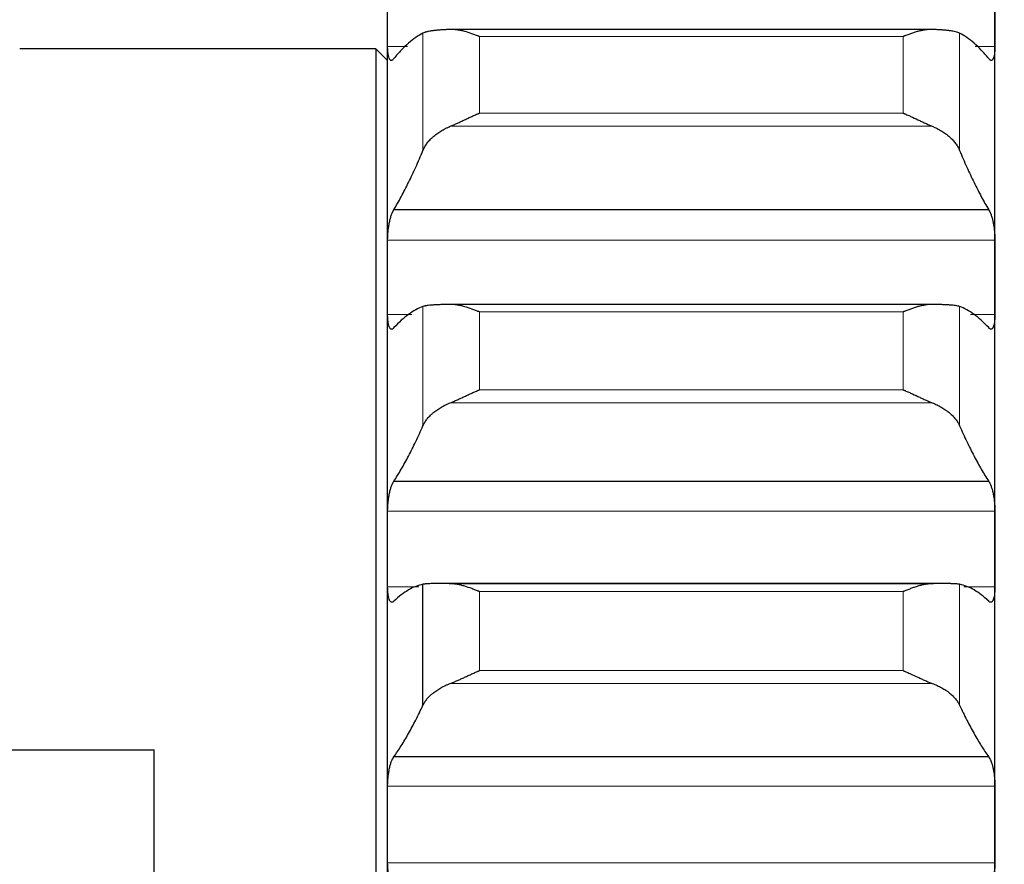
# Model space of a CAD drawing. Header units: inches. Extents: x 0 to 20790, y -12 to 14700.
# Tile 149 of 256: x 6231 to 6315, y 10155 to 10227. Entities that reach past the tile are written whole.
import ezdxf

# ---------------------------------------------------------------- set-up
doc = ezdxf.new("R2010")
doc.units = ezdxf.units.IN
doc.layers.add('1', color=7, linetype='Continuous', true_color=0xffffff)
doc.layers.add('254', color=7, linetype='Continuous', true_color=0xffffff)
doc.styles.add('latin_extended', font='simplex.shx')
doc.dimstyles.get("Standard").update_dxf_attribs({"dimtxt": 0.18, "dimasz": 0.18, "dimexe": 0.18, "dimexo": 0.0625, "dimgap": 0.09, "dimtad": 0, "dimtih": 1, "dimtoh": 1, "dimdec": 4, "dimzin": 0, "dimdsep": 46, "dimtxsty": 'Standard', "dimcen": 0.09, "dimadec": 0, "dimazin": 0, "dimtfac": 1, "dimtdec": 4, "dimtofl": 0, "dimtmove": 0, "dimatfit": 3, "dimfxl": 1, "dimtolj": 1, "dimtzin": 0, "dimarcsym": 0})

# ---------------------------------------------------------------- blocks, each defined once
blk = doc.blocks.new('_U2')
at = {"layer": '254', "color": 3, "linetype": 'Continuous', "lineweight": 13, "transparency": 16777216}
for p, q in [((7346.058, 11562.404), (7346.058, 8391.817)), ((658.558, 9851.463), (658.558, 8391.817)), ((781.058, 8426.817), (7223.558, 8426.817))]:
    blk.add_line(p, q, dxfattribs=at)
at = {"layer": '254', "color": 3, "transparency": 16777216}
for points in [[(781.058, 8447.233), (781.058, 8406.4), (658.558, 8426.817)], [(7223.558, 8406.4), (7223.558, 8447.233), (7346.058, 8426.817)]]:
    blk.add_solid(points, dxfattribs=at)
at = {"layer": 'Defpoints', "color": 0, "transparency": 16777216}
for p in [(7346.058, 11597.404), (658.558, 9886.463), (7346.058, 8426.817)]:
    blk.add_point(p, dxfattribs=at)
at = {"layer": '254', "color": 2, "lineweight": 13, "transparency": 16777216, "insert": (3786.475, 8610.567), "char_height": 122.5, "attachment_point": 1, "style": 'latin_extended'}
blk.add_mtext('\\A1;6687', dxfattribs=at)

msp = doc.modelspace()

# ---------------------------------------------------------------- linework, layer by layer
at = {"layer": '1', "color": 2, "linetype": 'Continuous', "lineweight": 25}
for p, q in [((6262.558, 10204.916), (6262.558, 10227.803)), ((6314.558, 10204.916), (6314.558, 10227.803)), ((6309.19, 10226.134), (6267.927, 10226.134)), ((6261.558, 10224.463), (6231.058, 10224.463)), ((6262.558, 10223.463), (6261.558, 10224.463)), ((6261.558, 10224.463), (6261.558, 10059.448)), ((6314.021, 10210.7), (6263.096, 10210.7)), ((6262.558, 10181.66), (6262.558, 10204.916)), ((6314.558, 10181.66), (6314.558, 10204.916)), ((6309.19, 10202.591), (6267.927, 10202.591)), ((6314.021, 10187.446), (6263.096, 10187.446)), ((6262.558, 10158.071), (6262.558, 10181.66)), ((6314.558, 10158.071), (6314.558, 10181.66)), ((6265.585, 10168.273), (6265.585, 10178.63)), ((6310.103, 10178.691), (6266.99, 10178.691)), ((6309.19, 10178.683), (6267.927, 10178.683)), ((5992.558, 10164.463), (6242.558, 10164.463)), ((6242.558, 10137.463), (6242.558, 10164.463)), ((6314.021, 10163.851), (6263.096, 10163.851)), ((6262.558, 10134.189), (6262.558, 10158.071)), ((6314.558, 10134.189), (6314.558, 10158.071))]:
    msp.add_line(p, q, dxfattribs=at)
at = {"layer": '1', "color": 110, "linetype": 'Continuous', "lineweight": 13}
for p, q in [((6265.585, 10215.775), (6265.585, 10225.823)), ((6311.532, 10215.775), (6311.532, 10225.823)), ((6306.702, 10225.529), (6270.414, 10225.529)), ((6270.414, 10218.967), (6270.414, 10225.529)), ((6306.702, 10218.967), (6306.702, 10225.529)), ((6264.26, 10224.665), (6262.561, 10224.665)), ((6314.556, 10224.665), (6312.857, 10224.665)), ((6306.702, 10218.967), (6270.414, 10218.967)), ((6309.19, 10217.843), (6267.927, 10217.843)), ((6314.556, 10208.107), (6262.561, 10208.107)), ((6265.585, 10192.198), (6265.585, 10202.409)), ((6311.532, 10192.198), (6311.532, 10202.409)), ((6264.641, 10201.725), (6262.561, 10201.725)), ((6306.702, 10201.948), (6270.414, 10201.948)), ((6270.414, 10195.281), (6270.414, 10201.948)), ((6306.702, 10195.281), (6306.702, 10201.948)), ((6314.556, 10201.725), (6312.475, 10201.725)), ((6306.702, 10195.281), (6270.414, 10195.281)), ((6309.19, 10194.168), (6267.927, 10194.168)), ((6314.556, 10184.899), (6262.561, 10184.899)), ((6265.22, 10178.42), (6262.561, 10178.42)), ((6311.532, 10168.273), (6311.532, 10178.63)), ((6314.556, 10178.42), (6311.897, 10178.42)), ((6306.702, 10178.004), (6270.414, 10178.004)), ((6270.414, 10171.241), (6270.414, 10178.004)), ((6306.702, 10171.241), (6306.702, 10178.004)), ((6306.702, 10171.241), (6270.414, 10171.241)), ((6309.19, 10170.14), (6267.927, 10170.14)), ((6314.556, 10161.355), (6262.561, 10161.355)), ((6314.556, 10154.788), (6262.561, 10154.788))]:
    msp.add_line(p, q, dxfattribs=at)
at = {"layer": '1', "color": 2, "linetype": 'Continuous', "lineweight": 25}
for points in [[(6262.561, 10224.665), (6262.559, 10225.711), (6262.558, 10226.757), (6262.558, 10227.803)], [(6314.558, 10227.803), (6314.558, 10226.757), (6314.557, 10225.711), (6314.556, 10224.665)], [(6265.585, 10225.823), (6265.381, 10225.72), (6264.971, 10225.474), (6264.352, 10224.988), (6263.727, 10224.386), (6263.307, 10223.907), (6263.096, 10223.648)], [(6314.021, 10223.648), (6313.81, 10223.907), (6313.39, 10224.386), (6312.765, 10224.988), (6312.146, 10225.474), (6311.736, 10225.72), (6311.532, 10225.823)], [(6263.096, 10210.7), (6263.307, 10211.055), (6263.727, 10211.799), (6264.352, 10213.017), (6264.971, 10214.336), (6265.381, 10215.284), (6265.585, 10215.775)], [(6311.532, 10215.775), (6311.736, 10215.284), (6312.146, 10214.336), (6312.765, 10213.017), (6313.39, 10211.799), (6313.81, 10211.055), (6314.021, 10210.7)], [(6262.558, 10204.916), (6262.558, 10205.98), (6262.559, 10207.043), (6262.561, 10208.107)], [(6314.556, 10208.107), (6314.557, 10207.043), (6314.558, 10205.98), (6314.558, 10204.916)], [(6262.561, 10201.725), (6262.559, 10202.788), (6262.558, 10203.852), (6262.558, 10204.916)], [(6314.558, 10204.916), (6314.558, 10203.852), (6314.557, 10202.788), (6314.556, 10201.725)], [(6265.585, 10202.409), (6265.381, 10202.337), (6264.971, 10202.154), (6264.352, 10201.76), (6263.727, 10201.25), (6263.307, 10200.832), (6263.096, 10200.603)], [(6314.021, 10200.603), (6313.81, 10200.832), (6313.39, 10201.25), (6312.765, 10201.76), (6312.146, 10202.154), (6311.736, 10202.337), (6311.532, 10202.409)], [(6263.096, 10187.446), (6263.307, 10187.773), (6263.727, 10188.461), (6264.352, 10189.597), (6264.971, 10190.836), (6265.381, 10191.733), (6265.585, 10192.198)], [(6311.532, 10192.198), (6311.736, 10191.733), (6312.146, 10190.836), (6312.765, 10189.597), (6313.39, 10188.461), (6313.81, 10187.773), (6314.021, 10187.446)], [(6262.558, 10181.66), (6262.558, 10182.74), (6262.559, 10183.819), (6262.561, 10184.899)], [(6314.556, 10184.899), (6314.557, 10183.819), (6314.558, 10182.74), (6314.558, 10181.66)], [(6262.561, 10178.42), (6262.559, 10179.5), (6262.558, 10180.58), (6262.558, 10181.66)], [(6314.558, 10181.66), (6314.558, 10180.58), (6314.557, 10179.5), (6314.556, 10178.42)], [(6265.585, 10178.63), (6265.381, 10178.59), (6264.971, 10178.469), (6264.352, 10178.169), (6263.727, 10177.752), (6263.307, 10177.394), (6263.096, 10177.196)], [(6314.021, 10177.196), (6313.81, 10177.394), (6313.39, 10177.752), (6312.765, 10178.169), (6312.146, 10178.469), (6311.736, 10178.59), (6311.532, 10178.63)], [(6263.096, 10163.851), (6263.307, 10164.149), (6263.727, 10164.779), (6264.352, 10165.832), (6264.971, 10166.99), (6265.381, 10167.834), (6265.585, 10168.273)], [(6311.532, 10168.273), (6311.736, 10167.834), (6312.146, 10166.99), (6312.765, 10165.832), (6313.39, 10164.779), (6313.81, 10164.149), (6314.021, 10163.851)], [(6262.558, 10158.071), (6262.558, 10159.166), (6262.559, 10160.26), (6262.561, 10161.355)], [(6314.556, 10161.355), (6314.557, 10160.26), (6314.558, 10159.166), (6314.558, 10158.071)], [(6262.561, 10154.788), (6262.559, 10155.883), (6262.558, 10156.977), (6262.558, 10158.071)], [(6314.558, 10158.071), (6314.558, 10156.977), (6314.557, 10155.883), (6314.556, 10154.788)]]:
    msp.add_open_spline(points, degree=3, dxfattribs=at)
for points, knots in [([(6267.927, 10226.132), (6267.781, 10226.127), (6267.641, 10226.121), (6267.372, 10226.107), (6267.114, 10226.091), (6266.878, 10226.072), (6266.738, 10226.059), (6266.71, 10226.056), (6266.655, 10226.051), (6266.628, 10226.048), (6266.547, 10226.039), (6266.496, 10226.033), (6266.346, 10226.014), (6266.253, 10226.001), (6266.082, 10225.972), (6266.003, 10225.956), (6265.895, 10225.931), (6265.86, 10225.922), (6265.811, 10225.908), (6265.796, 10225.904), (6265.765, 10225.894), (6265.75, 10225.89), (6265.677, 10225.865), (6265.627, 10225.845), (6265.585, 10225.823)], [0, 0, 0, 0, 0.125, 0.125, 0.25, 0.375, 0.375, 0.40625, 0.40625, 0.4375, 0.4375, 0.5, 0.5, 0.625, 0.625, 0.75, 0.75, 0.8125, 0.8125, 0.84375, 0.84375, 0.875, 0.875, 1, 1, 1, 1]), ([(6270.414, 10225.529), (6270.411, 10225.53), (6270.408, 10225.532), (6270.401, 10225.534), (6270.398, 10225.536), (6270.388, 10225.54), (6270.368, 10225.548), (6270.321, 10225.567), (6270.229, 10225.604), (6270.044, 10225.676), (6269.887, 10225.734), (6269.573, 10225.844), (6269.365, 10225.91), (6269.054, 10225.993), (6268.95, 10226.018), (6268.795, 10226.051), (6268.743, 10226.061), (6268.639, 10226.079), (6268.587, 10226.088), (6268.432, 10226.11), (6268.33, 10226.121), (6268.127, 10226.134), (6268.027, 10226.136), (6267.927, 10226.132)], [0, 0, 0, 0, 0.003906, 0.003906, 0.007813, 0.007813, 0.015625, 0.03125, 0.0625, 0.125, 0.25, 0.25, 0.5, 0.5, 0.625, 0.625, 0.6875, 0.6875, 0.75, 0.75, 0.875, 0.875, 1, 1, 1, 1]), ([(6309.19, 10226.132), (6309.09, 10226.136), (6308.99, 10226.134), (6308.789, 10226.122), (6308.687, 10226.111), (6308.484, 10226.081), (6308.381, 10226.063), (6308.174, 10226.02), (6308.07, 10225.995), (6307.86, 10225.939), (6307.756, 10225.909), (6307.546, 10225.843), (6307.441, 10225.808), (6307.231, 10225.735), (6307.125, 10225.696), (6306.967, 10225.635), (6306.888, 10225.604), (6306.795, 10225.567), (6306.749, 10225.548), (6306.729, 10225.54), (6306.716, 10225.534), (6306.709, 10225.532), (6306.702, 10225.529)], [0, 0, 0, 0, 0.125, 0.125, 0.25, 0.25, 0.375, 0.375, 0.5, 0.5, 0.625, 0.625, 0.75, 0.75, 0.875, 0.875, 0.9375, 0.96875, 0.984375, 0.992187, 0.992187, 1, 1, 1, 1]), ([(6311.532, 10225.823), (6311.489, 10225.845), (6311.439, 10225.865), (6311.325, 10225.904), (6311.196, 10225.939), (6311.038, 10225.971), (6310.909, 10225.993), (6310.864, 10226), (6310.794, 10226.01), (6310.77, 10226.014), (6310.721, 10226.02), (6310.697, 10226.024), (6310.572, 10226.039), (6310.36, 10226.062), (6310.125, 10226.081), (6309.878, 10226.099), (6309.749, 10226.106), (6309.579, 10226.115), (6309.544, 10226.117), (6309.475, 10226.12), (6309.37, 10226.125), (6309.263, 10226.13), (6309.19, 10226.132)], [0, 0, 0, 0, 0.125, 0.125, 0.25, 0.375, 0.375, 0.4375, 0.4375, 0.46875, 0.46875, 0.5, 0.5, 0.625, 0.75, 0.75, 0.875, 0.875, 0.90625, 0.90625, 0.9375, 1, 1, 1, 1]), ([(6263.096, 10223.648), (6263.061, 10223.597), (6263.027, 10223.557), (6262.977, 10223.516), (6262.96, 10223.505), (6262.936, 10223.493), (6262.927, 10223.489), (6262.911, 10223.485), (6262.903, 10223.483), (6262.863, 10223.479), (6262.832, 10223.487), (6262.789, 10223.519), (6262.775, 10223.533), (6262.755, 10223.558), (6262.748, 10223.568), (6262.735, 10223.588), (6262.728, 10223.598), (6262.697, 10223.656), (6262.675, 10223.713), (6262.65, 10223.799), (6262.645, 10223.817), (6262.636, 10223.855), (6262.631, 10223.874), (6262.619, 10223.935), (6262.611, 10223.977), (6262.59, 10224.112), (6262.579, 10224.211), (6262.57, 10224.346), (6262.569, 10224.374), (6262.566, 10224.43), (6262.565, 10224.458), (6262.562, 10224.545), (6262.561, 10224.604), (6262.561, 10224.665)], [0, 0, 0, 0, 0.125, 0.125, 0.1875, 0.1875, 0.21875, 0.21875, 0.25, 0.25, 0.375, 0.375, 0.4375, 0.4375, 0.46875, 0.46875, 0.5, 0.5, 0.625, 0.625, 0.65625, 0.65625, 0.6875, 0.6875, 0.75, 0.75, 0.875, 0.875, 0.90625, 0.90625, 0.9375, 0.9375, 1, 1, 1, 1]), ([(6314.556, 10224.665), (6314.556, 10224.604), (6314.554, 10224.486), (6314.545, 10224.32), (6314.537, 10224.216), (6314.529, 10224.141), (6314.526, 10224.117), (6314.52, 10224.069), (6314.516, 10224.046), (6314.499, 10223.933), (6314.482, 10223.853), (6314.457, 10223.767), (6314.452, 10223.75), (6314.444, 10223.726), (6314.441, 10223.718), (6314.436, 10223.703), (6314.422, 10223.666), (6314.395, 10223.607), (6314.369, 10223.568), (6314.342, 10223.534), (6314.328, 10223.52), (6314.284, 10223.487), (6314.254, 10223.479), (6314.206, 10223.484), (6314.19, 10223.488), (6314.165, 10223.5), (6314.157, 10223.505), (6314.14, 10223.516), (6314.132, 10223.522), (6314.089, 10223.557), (6314.055, 10223.597), (6314.021, 10223.648)], [0, 0, 0, 0, 0.0625, 0.125, 0.1875, 0.1875, 0.21875, 0.21875, 0.25, 0.25, 0.375, 0.375, 0.40625, 0.40625, 0.421875, 0.421875, 0.4375, 0.5, 0.5625, 0.5625, 0.625, 0.625, 0.75, 0.75, 0.8125, 0.8125, 0.84375, 0.84375, 0.875, 0.875, 1, 1, 1, 1]), ([(6267.927, 10217.843), (6268.026, 10217.884), (6268.127, 10217.927), (6268.328, 10218.016), (6268.429, 10218.063), (6268.633, 10218.157), (6268.736, 10218.205), (6268.942, 10218.302), (6269.046, 10218.351), (6269.256, 10218.45), (6269.361, 10218.499), (6269.571, 10218.597), (6269.676, 10218.645), (6269.886, 10218.74), (6269.991, 10218.787), (6270.15, 10218.856), (6270.229, 10218.89), (6270.322, 10218.929), (6270.368, 10218.948), (6270.388, 10218.956), (6270.401, 10218.962), (6270.408, 10218.965), (6270.414, 10218.967)], [0, 0, 0, 0, 0.125, 0.125, 0.25, 0.25, 0.375, 0.375, 0.5, 0.5, 0.625, 0.625, 0.75, 0.75, 0.875, 0.875, 0.9375, 0.96875, 0.984375, 0.992188, 0.992188, 1, 1, 1, 1]), ([(6306.702, 10218.967), (6306.706, 10218.966), (6306.709, 10218.965), (6306.716, 10218.962), (6306.719, 10218.961), (6306.729, 10218.956), (6306.749, 10218.948), (6306.795, 10218.929), (6306.888, 10218.89), (6306.967, 10218.856), (6307.125, 10218.787), (6307.23, 10218.74), (6307.544, 10218.598), (6307.752, 10218.501), (6308.063, 10218.355), (6308.166, 10218.306), (6308.322, 10218.233), (6308.374, 10218.208), (6308.477, 10218.16), (6308.529, 10218.136), (6308.684, 10218.064), (6308.787, 10218.017), (6308.989, 10217.927), (6309.09, 10217.884), (6309.19, 10217.843)], [0, 0, 0, 0, 0.003906, 0.003906, 0.007812, 0.007812, 0.015625, 0.03125, 0.0625, 0.125, 0.125, 0.25, 0.25, 0.5, 0.5, 0.625, 0.625, 0.6875, 0.6875, 0.75, 0.75, 0.875, 0.875, 1, 1, 1, 1]), ([(6265.585, 10215.775), (6265.627, 10215.877), (6265.677, 10215.978), (6265.792, 10216.178), (6265.921, 10216.375), (6266.079, 10216.566), (6266.208, 10216.707), (6266.253, 10216.753), (6266.323, 10216.823), (6266.347, 10216.845), (6266.395, 10216.891), (6266.42, 10216.913), (6266.545, 10217.025), (6266.756, 10217.197), (6266.991, 10217.356), (6267.238, 10217.508), (6267.368, 10217.581), (6267.538, 10217.667), (6267.572, 10217.684), (6267.641, 10217.717), (6267.746, 10217.767), (6267.854, 10217.813), (6267.927, 10217.843)], [0, 0, 0, 0, 0.125, 0.125, 0.25, 0.375, 0.375, 0.4375, 0.4375, 0.46875, 0.46875, 0.5, 0.5, 0.625, 0.75, 0.75, 0.875, 0.875, 0.90625, 0.90625, 0.9375, 1, 1, 1, 1]), ([(6309.19, 10217.843), (6309.336, 10217.783), (6309.476, 10217.719), (6309.744, 10217.583), (6310.002, 10217.439), (6310.238, 10217.28), (6310.379, 10217.175), (6310.407, 10217.154), (6310.462, 10217.112), (6310.489, 10217.09), (6310.569, 10217.025), (6310.621, 10216.981), (6310.77, 10216.847), (6310.863, 10216.756), (6311.035, 10216.57), (6311.114, 10216.474), (6311.222, 10216.328), (6311.256, 10216.279), (6311.305, 10216.205), (6311.321, 10216.18), (6311.352, 10216.13), (6311.367, 10216.105), (6311.439, 10215.979), (6311.489, 10215.877), (6311.532, 10215.775)], [0, 0, 0, 0, 0.125, 0.125, 0.25, 0.375, 0.375, 0.40625, 0.40625, 0.4375, 0.4375, 0.5, 0.5, 0.625, 0.625, 0.75, 0.75, 0.8125, 0.8125, 0.84375, 0.84375, 0.875, 0.875, 1, 1, 1, 1]), ([(6262.561, 10208.107), (6262.561, 10208.169), (6262.563, 10208.295), (6262.571, 10208.487), (6262.58, 10208.618), (6262.588, 10208.717), (6262.591, 10208.75), (6262.597, 10208.817), (6262.6, 10208.85), (6262.618, 10209.014), (6262.634, 10209.144), (6262.659, 10209.304), (6262.664, 10209.336), (6262.672, 10209.384), (6262.675, 10209.4), (6262.681, 10209.431), (6262.695, 10209.51), (6262.721, 10209.646), (6262.747, 10209.762), (6262.774, 10209.876), (6262.788, 10209.931), (6262.832, 10210.092), (6262.863, 10210.19), (6262.91, 10210.324), (6262.927, 10210.367), (6262.951, 10210.427), (6262.96, 10210.447), (6262.976, 10210.485), (6262.985, 10210.503), (6263.027, 10210.591), (6263.061, 10210.651), (6263.096, 10210.7)], [0, 0, 0, 0, 0.0625, 0.125, 0.1875, 0.1875, 0.21875, 0.21875, 0.25, 0.25, 0.375, 0.375, 0.40625, 0.40625, 0.421875, 0.421875, 0.4375, 0.5, 0.5625, 0.5625, 0.625, 0.625, 0.75, 0.75, 0.8125, 0.8125, 0.84375, 0.84375, 0.875, 0.875, 1, 1, 1, 1]), ([(6314.021, 10210.7), (6314.055, 10210.651), (6314.089, 10210.592), (6314.14, 10210.487), (6314.156, 10210.449), (6314.181, 10210.389), (6314.189, 10210.368), (6314.206, 10210.325), (6314.214, 10210.303), (6314.254, 10210.19), (6314.284, 10210.092), (6314.328, 10209.934), (6314.342, 10209.879), (6314.362, 10209.793), (6314.369, 10209.764), (6314.382, 10209.706), (6314.388, 10209.676), (6314.419, 10209.527), (6314.442, 10209.404), (6314.467, 10209.244), (6314.471, 10209.212), (6314.481, 10209.147), (6314.485, 10209.114), (6314.498, 10209.015), (6314.506, 10208.95), (6314.527, 10208.753), (6314.537, 10208.622), (6314.546, 10208.458), (6314.548, 10208.426), (6314.551, 10208.361), (6314.552, 10208.328), (6314.555, 10208.232), (6314.556, 10208.169), (6314.556, 10208.107)], [0, 0, 0, 0, 0.125, 0.125, 0.1875, 0.1875, 0.21875, 0.21875, 0.25, 0.25, 0.375, 0.375, 0.4375, 0.4375, 0.46875, 0.46875, 0.5, 0.5, 0.625, 0.625, 0.65625, 0.65625, 0.6875, 0.6875, 0.75, 0.75, 0.875, 0.875, 0.90625, 0.90625, 0.9375, 0.9375, 1, 1, 1, 1]), ([(6267.927, 10202.591), (6267.781, 10202.589), (6267.641, 10202.586), (6267.372, 10202.58), (6267.114, 10202.574), (6266.878, 10202.564), (6266.738, 10202.557), (6266.71, 10202.556), (6266.655, 10202.553), (6266.628, 10202.551), (6266.547, 10202.547), (6266.496, 10202.543), (6266.346, 10202.533), (6266.253, 10202.525), (6266.082, 10202.507), (6266.003, 10202.497), (6265.895, 10202.481), (6265.86, 10202.476), (6265.811, 10202.467), (6265.796, 10202.464), (6265.765, 10202.458), (6265.75, 10202.454), (6265.677, 10202.438), (6265.627, 10202.424), (6265.585, 10202.409)], [0, 0, 0, 0, 0.125, 0.125, 0.25, 0.375, 0.375, 0.40625, 0.40625, 0.4375, 0.4375, 0.5, 0.5, 0.625, 0.625, 0.75, 0.75, 0.8125, 0.8125, 0.84375, 0.84375, 0.875, 0.875, 1, 1, 1, 1]), ([(6270.414, 10201.948), (6270.411, 10201.95), (6270.408, 10201.951), (6270.401, 10201.954), (6270.398, 10201.955), (6270.388, 10201.959), (6270.368, 10201.968), (6270.321, 10201.987), (6270.229, 10202.025), (6270.15, 10202.057), (6269.992, 10202.119), (6269.887, 10202.158), (6269.573, 10202.272), (6269.365, 10202.34), (6269.054, 10202.428), (6268.95, 10202.455), (6268.795, 10202.49), (6268.743, 10202.501), (6268.639, 10202.522), (6268.587, 10202.532), (6268.432, 10202.557), (6268.33, 10202.57), (6268.127, 10202.588), (6268.027, 10202.592), (6267.927, 10202.591)], [0, 0, 0, 0, 0.003906, 0.003906, 0.007812, 0.007812, 0.015625, 0.03125, 0.0625, 0.125, 0.125, 0.25, 0.25, 0.5, 0.5, 0.625, 0.625, 0.6875, 0.6875, 0.75, 0.75, 0.875, 0.875, 1, 1, 1, 1]), ([(6309.19, 10202.591), (6309.09, 10202.592), (6308.99, 10202.588), (6308.789, 10202.571), (6308.687, 10202.558), (6308.484, 10202.524), (6308.381, 10202.504), (6308.174, 10202.457), (6308.07, 10202.43), (6307.86, 10202.371), (6307.756, 10202.339), (6307.546, 10202.271), (6307.441, 10202.235), (6307.231, 10202.159), (6307.125, 10202.119), (6306.967, 10202.057), (6306.888, 10202.025), (6306.795, 10201.987), (6306.749, 10201.968), (6306.729, 10201.959), (6306.716, 10201.954), (6306.709, 10201.951), (6306.702, 10201.948)], [0, 0, 0, 0, 0.125, 0.125, 0.25, 0.25, 0.375, 0.375, 0.5, 0.5, 0.625, 0.625, 0.75, 0.75, 0.875, 0.875, 0.9375, 0.96875, 0.984375, 0.992187, 0.992187, 1, 1, 1, 1]), ([(6311.532, 10202.409), (6311.489, 10202.424), (6311.439, 10202.438), (6311.325, 10202.464), (6311.196, 10202.487), (6311.038, 10202.507), (6310.909, 10202.52), (6310.864, 10202.524), (6310.794, 10202.53), (6310.77, 10202.532), (6310.721, 10202.536), (6310.697, 10202.538), (6310.572, 10202.547), (6310.36, 10202.559), (6310.125, 10202.569), (6309.878, 10202.577), (6309.749, 10202.58), (6309.579, 10202.584), (6309.544, 10202.585), (6309.475, 10202.586), (6309.37, 10202.588), (6309.263, 10202.59), (6309.19, 10202.591)], [0, 0, 0, 0, 0.125, 0.125, 0.25, 0.375, 0.375, 0.4375, 0.4375, 0.46875, 0.46875, 0.5, 0.5, 0.625, 0.75, 0.75, 0.875, 0.875, 0.90625, 0.90625, 0.9375, 1, 1, 1, 1]), ([(6263.096, 10200.603), (6263.061, 10200.556), (6263.027, 10200.522), (6262.977, 10200.488), (6262.96, 10200.479), (6262.936, 10200.471), (6262.927, 10200.469), (6262.911, 10200.467), (6262.903, 10200.467), (6262.863, 10200.469), (6262.832, 10200.483), (6262.789, 10200.522), (6262.775, 10200.538), (6262.755, 10200.567), (6262.748, 10200.578), (6262.735, 10200.6), (6262.728, 10200.612), (6262.697, 10200.676), (6262.675, 10200.738), (6262.65, 10200.829), (6262.645, 10200.849), (6262.636, 10200.888), (6262.631, 10200.909), (6262.619, 10200.972), (6262.611, 10201.017), (6262.59, 10201.157), (6262.579, 10201.259), (6262.57, 10201.398), (6262.569, 10201.427), (6262.566, 10201.484), (6262.565, 10201.513), (6262.562, 10201.602), (6262.561, 10201.662), (6262.561, 10201.725)], [0, 0, 0, 0, 0.125, 0.125, 0.1875, 0.1875, 0.21875, 0.21875, 0.25, 0.25, 0.375, 0.375, 0.4375, 0.4375, 0.46875, 0.46875, 0.5, 0.5, 0.625, 0.625, 0.65625, 0.65625, 0.6875, 0.6875, 0.75, 0.75, 0.875, 0.875, 0.90625, 0.90625, 0.9375, 0.9375, 1, 1, 1, 1]), ([(6314.556, 10201.725), (6314.556, 10201.663), (6314.554, 10201.542), (6314.545, 10201.371), (6314.537, 10201.265), (6314.529, 10201.187), (6314.526, 10201.162), (6314.52, 10201.112), (6314.516, 10201.088), (6314.499, 10200.971), (6314.482, 10200.887), (6314.457, 10200.795), (6314.452, 10200.777), (6314.444, 10200.751), (6314.441, 10200.743), (6314.436, 10200.726), (6314.422, 10200.686), (6314.395, 10200.623), (6314.369, 10200.578), (6314.342, 10200.539), (6314.328, 10200.523), (6314.284, 10200.483), (6314.254, 10200.469), (6314.206, 10200.466), (6314.19, 10200.468), (6314.165, 10200.476), (6314.157, 10200.48), (6314.14, 10200.488), (6314.132, 10200.493), (6314.089, 10200.522), (6314.055, 10200.556), (6314.021, 10200.603)], [0, 0, 0, 0, 0.0625, 0.125, 0.1875, 0.1875, 0.21875, 0.21875, 0.25, 0.25, 0.375, 0.375, 0.40625, 0.40625, 0.421875, 0.421875, 0.4375, 0.5, 0.5625, 0.5625, 0.625, 0.625, 0.75, 0.75, 0.8125, 0.8125, 0.84375, 0.84375, 0.875, 0.875, 1, 1, 1, 1]), ([(6267.927, 10194.168), (6268.026, 10194.207), (6268.127, 10194.248), (6268.328, 10194.335), (6268.429, 10194.38), (6268.633, 10194.472), (6268.736, 10194.519), (6268.942, 10194.615), (6269.046, 10194.663), (6269.256, 10194.761), (6269.361, 10194.81), (6269.571, 10194.907), (6269.676, 10194.956), (6269.886, 10195.051), (6269.991, 10195.098), (6270.15, 10195.168), (6270.229, 10195.202), (6270.322, 10195.242), (6270.368, 10195.261), (6270.388, 10195.27), (6270.401, 10195.275), (6270.408, 10195.278), (6270.414, 10195.281)], [0, 0, 0, 0, 0.125, 0.125, 0.25, 0.25, 0.375, 0.375, 0.5, 0.5, 0.625, 0.625, 0.75, 0.75, 0.875, 0.875, 0.9375, 0.96875, 0.984375, 0.992187, 0.992187, 1, 1, 1, 1]), ([(6306.702, 10195.281), (6306.706, 10195.28), (6306.709, 10195.278), (6306.716, 10195.275), (6306.719, 10195.274), (6306.729, 10195.27), (6306.749, 10195.261), (6306.795, 10195.242), (6306.888, 10195.202), (6306.967, 10195.168), (6307.125, 10195.098), (6307.23, 10195.051), (6307.544, 10194.909), (6307.752, 10194.812), (6308.063, 10194.667), (6308.166, 10194.618), (6308.322, 10194.546), (6308.374, 10194.522), (6308.477, 10194.475), (6308.529, 10194.451), (6308.684, 10194.381), (6308.787, 10194.336), (6308.989, 10194.248), (6309.09, 10194.207), (6309.19, 10194.168)], [0, 0, 0, 0, 0.003906, 0.003906, 0.007813, 0.007813, 0.015625, 0.03125, 0.0625, 0.125, 0.125, 0.25, 0.25, 0.5, 0.5, 0.625, 0.625, 0.6875, 0.6875, 0.75, 0.75, 0.875, 0.875, 1, 1, 1, 1]), ([(6265.585, 10192.198), (6265.627, 10192.296), (6265.677, 10192.392), (6265.792, 10192.581), (6265.921, 10192.768), (6266.079, 10192.95), (6266.208, 10193.084), (6266.253, 10193.128), (6266.323, 10193.194), (6266.347, 10193.216), (6266.395, 10193.259), (6266.42, 10193.281), (6266.545, 10193.387), (6266.756, 10193.551), (6266.991, 10193.703), (6267.238, 10193.848), (6267.368, 10193.917), (6267.538, 10193.999), (6267.572, 10194.016), (6267.641, 10194.048), (6267.746, 10194.095), (6267.854, 10194.139), (6267.927, 10194.168)], [0, 0, 0, 0, 0.125, 0.125, 0.25, 0.375, 0.375, 0.4375, 0.4375, 0.46875, 0.46875, 0.5, 0.5, 0.625, 0.75, 0.75, 0.875, 0.875, 0.90625, 0.90625, 0.9375, 1, 1, 1, 1]), ([(6309.19, 10194.168), (6309.336, 10194.111), (6309.476, 10194.049), (6309.744, 10193.919), (6310.002, 10193.782), (6310.238, 10193.63), (6310.379, 10193.531), (6310.407, 10193.511), (6310.462, 10193.47), (6310.489, 10193.449), (6310.569, 10193.387), (6310.621, 10193.345), (6310.77, 10193.218), (6310.863, 10193.131), (6311.035, 10192.954), (6311.114, 10192.863), (6311.222, 10192.724), (6311.256, 10192.678), (6311.305, 10192.607), (6311.321, 10192.583), (6311.352, 10192.536), (6311.367, 10192.512), (6311.439, 10192.392), (6311.489, 10192.296), (6311.532, 10192.198)], [0, 0, 0, 0, 0.125, 0.125, 0.25, 0.375, 0.375, 0.40625, 0.40625, 0.4375, 0.4375, 0.5, 0.5, 0.625, 0.625, 0.75, 0.75, 0.8125, 0.8125, 0.84375, 0.84375, 0.875, 0.875, 1, 1, 1, 1]), ([(6262.561, 10184.899), (6262.561, 10184.962), (6262.563, 10185.09), (6262.571, 10185.283), (6262.58, 10185.415), (6262.588, 10185.514), (6262.591, 10185.548), (6262.597, 10185.614), (6262.6, 10185.647), (6262.618, 10185.811), (6262.634, 10185.94), (6262.659, 10186.099), (6262.664, 10186.131), (6262.672, 10186.178), (6262.675, 10186.193), (6262.681, 10186.225), (6262.695, 10186.302), (6262.721, 10186.437), (6262.747, 10186.55), (6262.774, 10186.661), (6262.788, 10186.715), (6262.832, 10186.871), (6262.863, 10186.966), (6262.91, 10187.094), (6262.927, 10187.135), (6262.951, 10187.192), (6262.96, 10187.211), (6262.976, 10187.247), (6262.985, 10187.264), (6263.027, 10187.347), (6263.061, 10187.402), (6263.096, 10187.446)], [0, 0, 0, 0, 0.0625, 0.125, 0.1875, 0.1875, 0.21875, 0.21875, 0.25, 0.25, 0.375, 0.375, 0.40625, 0.40625, 0.421875, 0.421875, 0.4375, 0.5, 0.5625, 0.5625, 0.625, 0.625, 0.75, 0.75, 0.8125, 0.8125, 0.84375, 0.84375, 0.875, 0.875, 1, 1, 1, 1]), ([(6314.021, 10187.446), (6314.055, 10187.402), (6314.089, 10187.347), (6314.14, 10187.249), (6314.156, 10187.213), (6314.181, 10187.156), (6314.189, 10187.136), (6314.206, 10187.095), (6314.214, 10187.074), (6314.254, 10186.966), (6314.284, 10186.872), (6314.328, 10186.717), (6314.342, 10186.664), (6314.362, 10186.58), (6314.369, 10186.552), (6314.382, 10186.495), (6314.388, 10186.466), (6314.419, 10186.319), (6314.442, 10186.198), (6314.467, 10186.039), (6314.471, 10186.007), (6314.481, 10185.943), (6314.485, 10185.91), (6314.498, 10185.812), (6314.506, 10185.747), (6314.527, 10185.55), (6314.537, 10185.419), (6314.546, 10185.254), (6314.548, 10185.221), (6314.551, 10185.156), (6314.552, 10185.123), (6314.555, 10185.026), (6314.556, 10184.962), (6314.556, 10184.899)], [0, 0, 0, 0, 0.125, 0.125, 0.1875, 0.1875, 0.21875, 0.21875, 0.25, 0.25, 0.375, 0.375, 0.4375, 0.4375, 0.46875, 0.46875, 0.5, 0.5, 0.625, 0.625, 0.65625, 0.65625, 0.6875, 0.6875, 0.75, 0.75, 0.875, 0.875, 0.90625, 0.90625, 0.9375, 0.9375, 1, 1, 1, 1]), ([(6263.096, 10177.196), (6263.061, 10177.154), (6263.027, 10177.124), (6262.977, 10177.098), (6262.96, 10177.092), (6262.936, 10177.088), (6262.927, 10177.087), (6262.911, 10177.087), (6262.903, 10177.088), (6262.863, 10177.097), (6262.832, 10177.116), (6262.789, 10177.163), (6262.775, 10177.182), (6262.755, 10177.214), (6262.748, 10177.226), (6262.735, 10177.251), (6262.728, 10177.264), (6262.697, 10177.334), (6262.675, 10177.4), (6262.65, 10177.497), (6262.645, 10177.517), (6262.636, 10177.559), (6262.631, 10177.58), (6262.619, 10177.647), (6262.611, 10177.693), (6262.59, 10177.839), (6262.579, 10177.944), (6262.57, 10178.087), (6262.569, 10178.116), (6262.566, 10178.175), (6262.565, 10178.205), (6262.562, 10178.295), (6262.561, 10178.357), (6262.561, 10178.42)], [0, 0, 0, 0, 0.125, 0.125, 0.1875, 0.1875, 0.21875, 0.21875, 0.25, 0.25, 0.375, 0.375, 0.4375, 0.4375, 0.46875, 0.46875, 0.5, 0.5, 0.625, 0.625, 0.65625, 0.65625, 0.6875, 0.6875, 0.75, 0.75, 0.875, 0.875, 0.90625, 0.90625, 0.9375, 0.9375, 1, 1, 1, 1]), ([(6267.927, 10178.683), (6267.781, 10178.685), (6267.641, 10178.686), (6267.372, 10178.689), (6267.114, 10178.691), (6266.878, 10178.691), (6266.738, 10178.69), (6266.71, 10178.69), (6266.655, 10178.69), (6266.628, 10178.69), (6266.547, 10178.689), (6266.496, 10178.688), (6266.346, 10178.686), (6266.253, 10178.684), (6266.082, 10178.678), (6266.003, 10178.674), (6265.895, 10178.667), (6265.86, 10178.664), (6265.811, 10178.66), (6265.796, 10178.659), (6265.765, 10178.656), (6265.75, 10178.654), (6265.677, 10178.646), (6265.627, 10178.638), (6265.585, 10178.63)], [0, 0, 0, 0, 0.125, 0.125, 0.25, 0.375, 0.375, 0.40625, 0.40625, 0.4375, 0.4375, 0.5, 0.5, 0.625, 0.625, 0.75, 0.75, 0.8125, 0.8125, 0.84375, 0.84375, 0.875, 0.875, 1, 1, 1, 1]), ([(6270.414, 10178.004), (6270.411, 10178.005), (6270.408, 10178.006), (6270.401, 10178.009), (6270.398, 10178.011), (6270.388, 10178.015), (6270.368, 10178.023), (6270.321, 10178.043), (6270.229, 10178.081), (6270.15, 10178.114), (6269.992, 10178.177), (6269.887, 10178.218), (6269.573, 10178.335), (6269.365, 10178.406), (6269.054, 10178.498), (6268.95, 10178.527), (6268.795, 10178.565), (6268.743, 10178.577), (6268.639, 10178.6), (6268.587, 10178.61), (6268.432, 10178.639), (6268.33, 10178.654), (6268.127, 10178.676), (6268.027, 10178.682), (6267.927, 10178.683)], [0, 0, 0, 0, 0.003906, 0.003906, 0.007812, 0.007812, 0.015625, 0.03125, 0.0625, 0.125, 0.125, 0.25, 0.25, 0.5, 0.5, 0.625, 0.625, 0.6875, 0.6875, 0.75, 0.75, 0.875, 0.875, 1, 1, 1, 1]), ([(6309.19, 10178.683), (6309.09, 10178.682), (6308.99, 10178.676), (6308.789, 10178.654), (6308.687, 10178.639), (6308.484, 10178.602), (6308.381, 10178.579), (6308.174, 10178.529), (6308.07, 10178.5), (6307.86, 10178.438), (6307.756, 10178.405), (6307.546, 10178.334), (6307.441, 10178.296), (6307.231, 10178.218), (6307.125, 10178.177), (6306.967, 10178.114), (6306.888, 10178.081), (6306.795, 10178.043), (6306.749, 10178.023), (6306.729, 10178.015), (6306.716, 10178.009), (6306.709, 10178.006), (6306.702, 10178.004)], [0, 0, 0, 0, 0.125, 0.125, 0.25, 0.25, 0.375, 0.375, 0.5, 0.5, 0.625, 0.625, 0.75, 0.75, 0.875, 0.875, 0.9375, 0.96875, 0.984375, 0.992188, 0.992188, 1, 1, 1, 1]), ([(6311.532, 10178.63), (6311.489, 10178.638), (6311.439, 10178.646), (6311.325, 10178.659), (6311.196, 10178.67), (6311.038, 10178.677), (6310.909, 10178.682), (6310.864, 10178.683), (6310.794, 10178.685), (6310.77, 10178.686), (6310.721, 10178.687), (6310.697, 10178.687), (6310.572, 10178.689), (6310.36, 10178.691), (6310.125, 10178.691), (6309.878, 10178.69), (6309.749, 10178.689), (6309.579, 10178.687), (6309.544, 10178.687), (6309.475, 10178.686), (6309.37, 10178.685), (6309.263, 10178.684), (6309.19, 10178.683)], [0, 0, 0, 0, 0.125, 0.125, 0.25, 0.375, 0.375, 0.4375, 0.4375, 0.46875, 0.46875, 0.5, 0.5, 0.625, 0.75, 0.75, 0.875, 0.875, 0.90625, 0.90625, 0.9375, 1, 1, 1, 1]), ([(6314.556, 10178.42), (6314.556, 10178.357), (6314.554, 10178.234), (6314.545, 10178.06), (6314.537, 10177.95), (6314.529, 10177.87), (6314.526, 10177.844), (6314.52, 10177.792), (6314.516, 10177.767), (6314.499, 10177.646), (6314.482, 10177.558), (6314.457, 10177.46), (6314.452, 10177.442), (6314.444, 10177.414), (6314.441, 10177.405), (6314.436, 10177.388), (6314.422, 10177.345), (6314.395, 10177.276), (6314.369, 10177.226), (6314.342, 10177.183), (6314.328, 10177.164), (6314.284, 10177.116), (6314.254, 10177.097), (6314.206, 10177.087), (6314.19, 10177.086), (6314.165, 10177.09), (6314.157, 10177.092), (6314.14, 10177.098), (6314.132, 10177.102), (6314.089, 10177.124), (6314.055, 10177.154), (6314.021, 10177.196)], [0, 0, 0, 0, 0.0625, 0.125, 0.1875, 0.1875, 0.21875, 0.21875, 0.25, 0.25, 0.375, 0.375, 0.40625, 0.40625, 0.421875, 0.421875, 0.4375, 0.5, 0.5625, 0.5625, 0.625, 0.625, 0.75, 0.75, 0.8125, 0.8125, 0.84375, 0.84375, 0.875, 0.875, 1, 1, 1, 1]), ([(6267.927, 10170.14), (6268.026, 10170.178), (6268.127, 10170.217), (6268.328, 10170.301), (6268.429, 10170.345), (6268.633, 10170.434), (6268.736, 10170.481), (6268.942, 10170.575), (6269.046, 10170.623), (6269.256, 10170.72), (6269.361, 10170.768), (6269.571, 10170.865), (6269.676, 10170.913), (6269.886, 10171.009), (6269.991, 10171.056), (6270.15, 10171.126), (6270.229, 10171.161), (6270.322, 10171.201), (6270.368, 10171.221), (6270.388, 10171.23), (6270.401, 10171.235), (6270.408, 10171.238), (6270.414, 10171.241)], [0, 0, 0, 0, 0.125, 0.125, 0.25, 0.25, 0.375, 0.375, 0.5, 0.5, 0.625, 0.625, 0.75, 0.75, 0.875, 0.875, 0.9375, 0.96875, 0.984375, 0.992188, 0.992188, 1, 1, 1, 1]), ([(6306.702, 10171.241), (6306.706, 10171.24), (6306.709, 10171.238), (6306.716, 10171.235), (6306.719, 10171.234), (6306.729, 10171.23), (6306.749, 10171.221), (6306.795, 10171.201), (6306.888, 10171.161), (6306.967, 10171.126), (6307.125, 10171.056), (6307.23, 10171.009), (6307.544, 10170.867), (6307.752, 10170.77), (6308.063, 10170.626), (6308.166, 10170.579), (6308.322, 10170.508), (6308.374, 10170.484), (6308.477, 10170.438), (6308.529, 10170.414), (6308.684, 10170.346), (6308.787, 10170.302), (6308.989, 10170.218), (6309.09, 10170.178), (6309.19, 10170.14)], [0, 0, 0, 0, 0.003906, 0.003906, 0.007812, 0.007812, 0.015625, 0.03125, 0.0625, 0.125, 0.125, 0.25, 0.25, 0.5, 0.5, 0.625, 0.625, 0.6875, 0.6875, 0.75, 0.75, 0.875, 0.875, 1, 1, 1, 1]), ([(6265.585, 10168.273), (6265.627, 10168.365), (6265.677, 10168.456), (6265.792, 10168.635), (6265.921, 10168.812), (6266.079, 10168.984), (6266.208, 10169.111), (6266.253, 10169.153), (6266.323, 10169.216), (6266.347, 10169.237), (6266.395, 10169.278), (6266.42, 10169.298), (6266.545, 10169.399), (6266.756, 10169.554), (6266.991, 10169.698), (6267.238, 10169.836), (6267.368, 10169.902), (6267.538, 10169.98), (6267.572, 10169.996), (6267.641, 10170.026), (6267.746, 10170.071), (6267.854, 10170.113), (6267.927, 10170.14)], [0, 0, 0, 0, 0.125, 0.125, 0.25, 0.375, 0.375, 0.4375, 0.4375, 0.46875, 0.46875, 0.5, 0.5, 0.625, 0.75, 0.75, 0.875, 0.875, 0.90625, 0.90625, 0.9375, 1, 1, 1, 1]), ([(6309.19, 10170.14), (6309.336, 10170.086), (6309.476, 10170.028), (6309.744, 10169.904), (6310.002, 10169.773), (6310.238, 10169.629), (6310.379, 10169.535), (6310.407, 10169.516), (6310.462, 10169.477), (6310.489, 10169.458), (6310.569, 10169.399), (6310.621, 10169.359), (6310.77, 10169.238), (6310.863, 10169.156), (6311.035, 10168.988), (6311.114, 10168.902), (6311.222, 10168.771), (6311.256, 10168.726), (6311.305, 10168.66), (6311.321, 10168.637), (6311.352, 10168.592), (6311.367, 10168.57), (6311.439, 10168.457), (6311.489, 10168.365), (6311.532, 10168.273)], [0, 0, 0, 0, 0.125, 0.125, 0.25, 0.375, 0.375, 0.40625, 0.40625, 0.4375, 0.4375, 0.5, 0.5, 0.625, 0.625, 0.75, 0.75, 0.8125, 0.8125, 0.84375, 0.84375, 0.875, 0.875, 1, 1, 1, 1]), ([(6262.561, 10161.355), (6262.561, 10161.418), (6262.563, 10161.547), (6262.571, 10161.742), (6262.58, 10161.874), (6262.588, 10161.973), (6262.591, 10162.007), (6262.597, 10162.073), (6262.6, 10162.106), (6262.618, 10162.27), (6262.634, 10162.398), (6262.659, 10162.555), (6262.664, 10162.586), (6262.672, 10162.633), (6262.675, 10162.648), (6262.681, 10162.679), (6262.695, 10162.755), (6262.721, 10162.887), (6262.747, 10162.998), (6262.774, 10163.106), (6262.788, 10163.158), (6262.832, 10163.31), (6262.863, 10163.401), (6262.91, 10163.524), (6262.927, 10163.563), (6262.951, 10163.617), (6262.96, 10163.634), (6262.976, 10163.668), (6262.985, 10163.684), (6263.027, 10163.761), (6263.061, 10163.812), (6263.096, 10163.851)], [0, 0, 0, 0, 0.0625, 0.125, 0.1875, 0.1875, 0.21875, 0.21875, 0.25, 0.25, 0.375, 0.375, 0.40625, 0.40625, 0.421875, 0.421875, 0.4375, 0.5, 0.5625, 0.5625, 0.625, 0.625, 0.75, 0.75, 0.8125, 0.8125, 0.84375, 0.84375, 0.875, 0.875, 1, 1, 1, 1]), ([(6314.021, 10163.851), (6314.055, 10163.812), (6314.089, 10163.762), (6314.14, 10163.67), (6314.156, 10163.637), (6314.181, 10163.582), (6314.189, 10163.564), (6314.206, 10163.525), (6314.214, 10163.505), (6314.254, 10163.402), (6314.284, 10163.311), (6314.328, 10163.161), (6314.342, 10163.109), (6314.362, 10163.028), (6314.369, 10163), (6314.382, 10162.944), (6314.388, 10162.916), (6314.419, 10162.772), (6314.442, 10162.652), (6314.467, 10162.496), (6314.471, 10162.464), (6314.481, 10162.4), (6314.485, 10162.368), (6314.498, 10162.271), (6314.506, 10162.206), (6314.527, 10162.01), (6314.537, 10161.878), (6314.546, 10161.713), (6314.548, 10161.68), (6314.551, 10161.614), (6314.552, 10161.581), (6314.555, 10161.483), (6314.556, 10161.418), (6314.556, 10161.355)], [0, 0, 0, 0, 0.125, 0.125, 0.1875, 0.1875, 0.21875, 0.21875, 0.25, 0.25, 0.375, 0.375, 0.4375, 0.4375, 0.46875, 0.46875, 0.5, 0.5, 0.625, 0.625, 0.65625, 0.65625, 0.6875, 0.6875, 0.75, 0.75, 0.875, 0.875, 0.90625, 0.90625, 0.9375, 0.9375, 1, 1, 1, 1]), ([(6263.096, 10153.464), (6263.061, 10153.427), (6263.027, 10153.402), (6262.977, 10153.383), (6262.96, 10153.38), (6262.936, 10153.38), (6262.927, 10153.38), (6262.911, 10153.383), (6262.903, 10153.385), (6262.863, 10153.4), (6262.832, 10153.425), (6262.789, 10153.479), (6262.775, 10153.5), (6262.755, 10153.537), (6262.748, 10153.55), (6262.735, 10153.577), (6262.728, 10153.591), (6262.697, 10153.666), (6262.675, 10153.737), (6262.65, 10153.839), (6262.645, 10153.861), (6262.636, 10153.904), (6262.631, 10153.927), (6262.619, 10153.996), (6262.611, 10154.045), (6262.59, 10154.195), (6262.579, 10154.304), (6262.57, 10154.45), (6262.569, 10154.48), (6262.566, 10154.54), (6262.565, 10154.57), (6262.562, 10154.662), (6262.561, 10154.724), (6262.561, 10154.788)], [0, 0, 0, 0, 0.125, 0.125, 0.1875, 0.1875, 0.21875, 0.21875, 0.25, 0.25, 0.375, 0.375, 0.4375, 0.4375, 0.46875, 0.46875, 0.5, 0.5, 0.625, 0.625, 0.65625, 0.65625, 0.6875, 0.6875, 0.75, 0.75, 0.875, 0.875, 0.90625, 0.90625, 0.9375, 0.9375, 1, 1, 1, 1]), ([(6314.556, 10154.788), (6314.556, 10154.725), (6314.554, 10154.6), (6314.545, 10154.422), (6314.537, 10154.309), (6314.529, 10154.227), (6314.526, 10154.2), (6314.52, 10154.147), (6314.516, 10154.121), (6314.499, 10153.995), (6314.482, 10153.904), (6314.457, 10153.801), (6314.452, 10153.781), (6314.444, 10153.752), (6314.441, 10153.742), (6314.436, 10153.724), (6314.422, 10153.678), (6314.395, 10153.604), (6314.369, 10153.55), (6314.342, 10153.501), (6314.328, 10153.48), (6314.284, 10153.425), (6314.254, 10153.401), (6314.206, 10153.383), (6314.19, 10153.38), (6314.165, 10153.38), (6314.157, 10153.381), (6314.14, 10153.384), (6314.132, 10153.386), (6314.089, 10153.402), (6314.055, 10153.427), (6314.021, 10153.464)], [0, 0, 0, 0, 0.0625, 0.125, 0.1875, 0.1875, 0.21875, 0.21875, 0.25, 0.25, 0.375, 0.375, 0.40625, 0.40625, 0.421875, 0.421875, 0.4375, 0.5, 0.5625, 0.5625, 0.625, 0.625, 0.75, 0.75, 0.8125, 0.8125, 0.84375, 0.84375, 0.875, 0.875, 1, 1, 1, 1])]:
    msp.add_open_spline(points, degree=3, knots=knots, dxfattribs=at)

# ---------------------------------------------------------------- dimensions: what is measured, and where the dimension line sits
at = {"layer": '254', "color": 2, "linetype": 'Continuous', "lineweight": 13}
dim = msp.add_linear_dim(base=(7346.05829, 8426.8167), p1=(658.5583, 9886.46316), p2=(7346.05829, 11597.40368), dimstyle='Standard', override={"dimscale": 35, "dimtxt": 3.5, "dimasz": 3.5, "dimexe": 1, "dimexo": 1, "dimgap": 1.75, "dimtad": 1, "dimtih": 1, "dimtoh": 0, "dimdec": 0, "dimlfac": 1, "dimzin": 8, "dimdsep": 46, "dimlunit": 2, "dimtxsty": 'latin_extended', "dimsah": 1, "dimse1": 0, "dimse2": 0, "dimsd1": 0, "dimsd2": 0, "dimclrd": 3, "dimclre": 3, "dimclrt": 2, "dimtol": 0, "dimtm": -0.1, "dimtfac": 0.714286, "dimtdec": 3, "dimtofl": 1, "dimtmove": 0, "dimtzin": 8, "dimlwd": 13, "dimlwe": 13}, dxfattribs=at)
dim.commit()
dim.dimension.update_dxf_attribs({"geometry": '_U2', "text_midpoint": (4002.3083, 8426.8167), "dimtype": 160})

doc.saveas('drawing.dxf')
